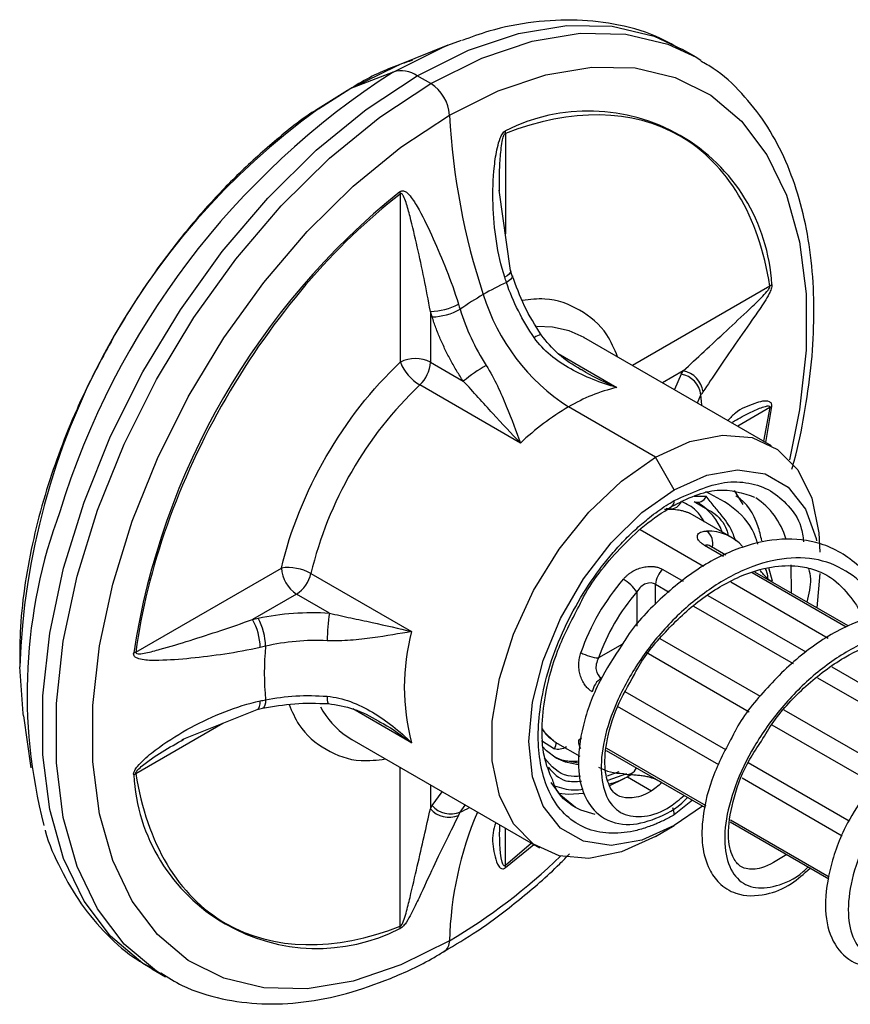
# Model space of a CAD drawing. Header units: millimetres. Extents: x 25 to 1092, y 25 to 838.
# Tile 32 of 81: x 190 to 221, y 733 to 770. Entities that reach past the tile are written whole.
import ezdxf

# ---------------------------------------------------------------- set-up
doc = ezdxf.new("R2010")
doc.units = ezdxf.units.MM
doc.header["$LTSCALE"] = 4

msp = doc.modelspace()

# ---------------------------------------------------------------- linework, layer by layer
for p, q in [((205.749, 768.81), (203.917, 768.071)), ((205.749, 768.81), (206.257, 769.003)), ((215.102, 768.35), (214.593, 768.644)), ((215.102, 768.35), (215.279, 768.244)), ((203.685, 767.797), (202.056, 767.159)), ((205.103, 767.36), (204.594, 767.654)), ((201.966, 767.097), (200.757, 766.349)), ((200.869, 766.408), (202.056, 767.159)), ((207.915, 765.485), (207.915, 761.701)), ((203.955, 763.199), (203.955, 756.861)), ((208.112, 760.321), (207.68, 763.34)), ((208.175, 760.122), (208.112, 760.321)), ((217.879, 759.731), (212.705, 756.744)), ((205.086, 758.775), (205.086, 756.861)), ((205.151, 758.571), (205.086, 758.775)), ((217.946, 753.718), (210.875, 757.8)), ((209.896, 757.187), (212.108, 755.911)), ((205.086, 756.861), (206.328, 756.144)), ((214.613, 756.539), (213.837, 756.091)), ((214.534, 756.418), (214.613, 756.539)), ((214.534, 756.418), (214.284, 755.832)), ((208.48, 753.816), (204.687, 756.006)), ((215.15, 755.332), (215.283, 755.632)), ((213.572, 753.285), (210.294, 755.178)), ((217.879, 755.158), (216.666, 754.458)), ((217.879, 755.158), (217.642, 753.894)), ((217.728, 753.844), (217.951, 755.191)), ((214.279, 752.06), (213.572, 753.285)), ((216.878, 751.499), (216.544, 752.029)), ((215.023, 751.617), (215.519, 751.323)), ((215.025, 751.822), (215.483, 751.811)), ((214.228, 751.31), (213.971, 751.35)), ((216.425, 750.267), (214.875, 751.161)), ((212.994, 750.556), (215.377, 749.181)), ((216.135, 749.548), (215.418, 749.962)), ((216.218, 749.589), (215.589, 749.952)), ((193.99, 745.94), (199.479, 749.108)), ((213.847, 749.055), (214.615, 748.611)), ((217.978, 748.616), (217.846, 749.116)), ((218.674, 749.229), (218.678, 748.169)), ((200.585, 748.902), (204.378, 746.713)), ((220.749, 746.885), (217.215, 748.925)), ((220.823, 746.93), (217.316, 748.955)), ((219.759, 748.896), (219.654, 747.605)), ((213.572, 748.498), (214.09, 748.199)), ((213.572, 747.73), (213.572, 748.498)), ((216.411, 748.584), (220.077, 746.468)), ((200.044, 748.128), (198.388, 747.172)), ((201.286, 747.412), (200.044, 748.128)), ((212.865, 748.207), (212.865, 746.921)), ((215.547, 748.074), (219.233, 745.946)), ((215.004, 747.671), (218.752, 745.508)), ((198.388, 747.172), (198.597, 747.218)), ((217.525, 744.267), (213.749, 746.446)), ((212.32, 746.235), (211.428, 745.72)), ((213.218, 745.936), (217.105, 743.692)), ((220.212, 745.381), (223.924, 743.237)), ((219.671, 744.977), (223.407, 742.821)), ((216.224, 742.252), (212.431, 744.442)), ((198.561, 743.778), (198.765, 743.823)), ((215.951, 741.694), (212.143, 743.892)), ((189.751, 743.534), (190.029, 741.578)), ((195.731, 742.643), (198.561, 743.778)), ((204.378, 742.523), (202.167, 743.8)), ((222.196, 741.57), (218.416, 743.752)), ((193.99, 741.367), (197.268, 743.259)), ((217.951, 743.204), (221.728, 741.024)), ((201.948, 742.756), (202.126, 742.645)), ((202.126, 742.645), (209.197, 738.562)), ((209.276, 742.606), (209.765, 742.298)), ((209.875, 742.501), (210.715, 742.016)), ((211.716, 742.236), (215.447, 740.082)), ((211.72, 742.322), (215.467, 740.159)), ((220.861, 739.575), (217.066, 741.766)), ((203.955, 735.613), (203.955, 741.589)), ((212.184, 741.426), (211.747, 741.27)), ((211.789, 741.12), (212.484, 741.367)), ((212.508, 741.328), (212.664, 741.325)), ((212.511, 741.241), (213.418, 740.718)), ((205.086, 740.935), (205.086, 740.038)), ((211.818, 740.899), (212.411, 741.185)), ((213.675, 741.104), (213.666, 741.11)), ((213.675, 741.104), (215.447, 740.081)), ((220.606, 739.007), (216.829, 741.188)), ((205.151, 740.167), (205.535, 740.677)), ((205.086, 740.038), (205.151, 740.167)), ((206.206, 739.911), (206.401, 740.177)), ((214.965, 740.36), (214.279, 739.812)), ((215.345, 740.14), (214.279, 739.404)), ((213.572, 738.996), (214.279, 739.404)), ((216.381, 739.543), (220.103, 737.394)), ((216.381, 739.543), (220.103, 737.394)), ((216.394, 739.624), (220.112, 737.478)), ((207.915, 737.899), (207.915, 739.303)), ((208.893, 738.738), (207.915, 737.899)), ((207.922, 737.82), (208.979, 738.689)), ((194.594, 734.002), (195.104, 733.708)), ((195.104, 733.708), (194.927, 733.814))]:
    msp.add_line(p, q)
at = {"flags": 128}
for points in [[(204.594, 767.654), (206.519, 768.614), (208.409, 769.251), (210.228, 769.555), (211.942, 769.519), (213.519, 769.144), (214.593, 768.644)], [(205.103, 767.36), (207.029, 768.32), (208.919, 768.957), (210.737, 769.261), (212.451, 769.224), (214.028, 768.849), (215.102, 768.35)], [(203.685, 767.797), (205.565, 768.734), (205.749, 768.81)], [(202.056, 767.159), (203.827, 768.035), (203.917, 768.071)], [(205.81, 766.175), (207.644, 767.088), (209.443, 767.696), (211.175, 767.985), (212.808, 767.95), (214.309, 767.593), (215.653, 766.92), (216.813, 765.943), (217.768, 764.68), (218.501, 763.156), (218.997, 761.398), (219.247, 759.44), (219.247, 757.317), (218.997, 755.07), (218.614, 753.191)], [(194.594, 734.002), (194.258, 734.21), (193.04, 735.236), (192.037, 736.561), (191.268, 738.162), (190.747, 740.007), (190.484, 742.064), (190.484, 744.293), (190.747, 746.653), (191.268, 749.099), (192.037, 751.588), (193.04, 754.071), (194.258, 756.503), (195.669, 758.839), (197.246, 761.035), (198.959, 763.05), (200.778, 764.846), (202.668, 766.39), (204.594, 767.654)], [(194.927, 733.814), (194.768, 733.916), (193.55, 734.942), (192.547, 736.267), (191.778, 737.868), (191.257, 739.713), (190.994, 741.77), (190.994, 743.999), (191.257, 746.358), (191.778, 748.805), (192.547, 751.294), (193.55, 753.777), (194.768, 756.209), (196.178, 758.545), (197.755, 760.741), (199.469, 762.755), (201.288, 764.552), (203.178, 766.096), (205.103, 767.36)], [(205.81, 735.068), (203.976, 734.154), (202.176, 733.547), (200.444, 733.258), (198.811, 733.293), (197.31, 733.65), (195.966, 734.323), (194.806, 735.3), (193.851, 736.562), (193.118, 738.087), (192.623, 739.844), (192.372, 741.803), (192.372, 743.926), (192.623, 746.173), (193.118, 748.503), (193.851, 750.873), (194.806, 753.238), (195.966, 755.555), (197.31, 757.779), (198.811, 759.87), (200.444, 761.789), (202.176, 763.5), (203.976, 764.971), (205.81, 766.175)], [(208.112, 760.321), (208.115, 760.293), (208.098, 760.242), (208.053, 760.184), (207.983, 760.123), (207.89, 760.061)], [(208.176, 760.121), (208.178, 760.095), (208.161, 760.044), (208.116, 759.988), (208.046, 759.928), (207.953, 759.865)], [(210.875, 757.8), (210.876, 757.8), (210.311, 758.051), (209.69, 758.186), (209.096, 758.206)], [(215.313, 755.239), (215.303, 755.393), (215.283, 755.632)], [(213.572, 753.285), (214.858, 753.872), (216.088, 754.12), (217.208, 754.02), (218.17, 753.576), (218.93, 752.806), (219.456, 751.745), (219.725, 750.439), (219.759, 749.712)], [(213.572, 738.996), (212.285, 738.409), (211.055, 738.161), (209.935, 738.261), (208.974, 738.705), (208.213, 739.475), (207.687, 740.536), (207.418, 741.841), (207.418, 743.335), (207.687, 744.951), (208.213, 746.62), (208.974, 748.267), (209.935, 749.821), (211.055, 751.215), (212.285, 752.386), (213.572, 753.285)], [(214.279, 752.06), (215.498, 752.606), (216.656, 752.806), (217.696, 752.652), (218.563, 752.151), (219.216, 751.328), (219.621, 750.225), (219.641, 750.132)], [(214.279, 739.404), (213.059, 738.859), (211.901, 738.658), (210.862, 738.812), (209.994, 739.313), (209.341, 740.136), (208.936, 741.24), (208.799, 742.569), (208.936, 744.056), (209.341, 745.628), (209.994, 747.204), (210.862, 748.707), (211.901, 750.061), (213.059, 751.198), (214.279, 752.06)], [(214.173, 751.422), (214.175, 751.423), (214.179, 751.426)], [(189.751, 743.534), (189.738, 743.632), (189.613, 745.384)], [(198.561, 743.778), (198.587, 743.789), (198.623, 743.83), (198.65, 743.897), (198.668, 743.989), (198.675, 744.101)], [(198.876, 744.144), (198.869, 744.032), (198.852, 743.941), (198.825, 743.874), (198.79, 743.834), (198.766, 743.823)], [(209.298, 743.046), (209.365, 742.953), (209.754, 742.578)], [(209.832, 741.949), (209.466, 742.225), (209.305, 742.401)], [(209.762, 741.991), (210.033, 741.877), (210.666, 741.773)], [(210.652, 741.699), (210.175, 741.795), (209.832, 741.949)], [(210.55, 740.09), (209.997, 740.538), (209.642, 741.031)], [(209.918, 740.628), (210.293, 740.592), (210.87, 740.63)], [(211.293, 739.819), (210.76, 739.984), (210.55, 740.09)]]:
    msp.add_lwpolyline(points, dxfattribs=at)
for centre, radius, start, end in [((220.098, 742.308), 30.316, 122.7792, 162.8998), ((203.989, 766.772), 1.069, 55.5963, 106.5598), ((204.267, 766.059), 1.547, 4.3, 57.2761), ((216.734, 744.389), 27.14, 125.7722, 177.8977), ((231.33, 767.47), 25.553, 182.9056, 198.3754), ((211.045, 759.414), 6.916, 3.1465, 116.8428), ((207.042, 765.6), 0.881, 352.5249, 359.0318), ((221.277, 741.692), 27.693, 128.7678, 171.2322), ((203.158, 763.072), 0.807, 9.0368, 15.2078), ((212.157, 750.645), 10.133, 114.513, 120.0728), ((217.417, 760.334), 0.76, 307.4576, 314.6356), ((213.03, 749.134), 11.878, 120.0617, 125.0625), ((214.502, 761.707), 7.768, 197.1652, 237.1999), ((205.064, 761.01), 2.235, 270.5856, 298.9285), ((205.096, 760.864), 2.294, 271.381, 298.9494), ((209.296, 757.436), 0.459, 94.8312, 130.008), ((204.521, 755.77), 1.23, 62.6097, 117.3903), ((205.586, 757.516), 1.757, 201.8617, 239.2165), ((203.835, 756.925), 1.253, 312.8179, 357.0746), ((210.757, 750.686), 7.029, 120.5101, 129.0513), ((214.433, 755.622), 0.935, 7.7038, 78.8652), ((214.362, 755.505), 0.929, 7.8697, 79.3413), ((214.653, 745.516), 14.47, 133.5347, 166.4653), ((213.607, 749.591), 6.495, 103.3452, 120.6719), ((215.405, 746.477), 10.091, 120.4315, 133.3358), ((217.663, 755.725), 0.607, 290.918, 298.3805), ((214.122, 751.797), 0.464, 268.6491, 337.0804), ((214.027, 751.628), 0.253, 307.0336, 5.503), ((215.162, 751.93), 0.342, 245.9848, 339.6022), ((215.804, 749.433), 2.787, 16.3981, 56.217), ((214.087, 749.203), 2.114, 79.6984, 94.7582), ((214.039, 749.701), 2.184, 20.4074, 58.1904), ((209.67, 744.364), 19.776, 159.7074, 194.5075), ((215.548, 748.755), 1.746, 41.6616, 91.6761), ((215.17, 750.046), 0.56, 343.2297, 54.3562), ((215.492, 749.769), 0.207, 62.0793, 110.9809), ((199.727, 747.368), 1.758, 60.7881, 98.1322), ((200.707, 749.164), 1.229, 182.6055, 237.3945), ((214.354, 748.458), 0.783, 130.3659, 177.0682), ((199.363, 749.18), 1.253, 302.9246, 347.1828), ((218.772, 743.138), 8.484, 139.1583, 160.8417), ((211.567, 747.336), 1.563, 33.8788, 59.7745), ((196.441, 746.074), 2.235, 1.0679, 29.4197), ((196.584, 746.119), 2.293, 1.0469, 28.6244), ((208.232, 746.306), 7.033, 170.9519, 179.488), ((212.266, 744.618), 8.161, 165.1273, 194.8727), ((209.815, 745.153), 10.985, 174.7316, 185.2684), ((193.702, 746.693), 0.807, 284.7884, 290.9589), ((211.534, 747.28), 1.563, 240.2305, 266.1141), ((211.956, 744.304), 0.783, 122.9312, 169.6347), ((201.731, 744.206), 0.537, 172.609, 202.5784), ((203.796, 745.428), 3.249, 208.5385, 235.3301), ((209.922, 742.868), 0.335, 221.4025, 239.9675), ((209.229, 742.575), 0.604, 332.714, 357.0052), ((212.32, 743.193), 1.822, 240.6072, 271.0793), ((193.455, 742.066), 0.881, 300.9666, 307.4736), ((200.814, 741.691), 6.916, 183.1465, 296.8428), ((212.512, 741.687), 0.353, 243.4116, 342.6837), ((205.856, 740.772), 0.929, 220.6603, 292.1258), ((205.79, 740.652), 0.935, 221.1365, 292.2916), ((218.844, 734.77), 13.038, 156.7813, 178.691), ((202.205, 748.711), 9.667, 294.4506, 296.801), ((213.587, 739.792), 0.692, 1.6697, 24.3839), ((194.29, 754.542), 22.626, 300.606, 313.9308), ((207.316, 737.803), 0.607, 1.6151, 9.0777), ((203.201, 735.712), 0.76, 345.363, 352.5408), ((205.324, 735.046), 0.486, 306.4007, 2.6776)]:
    msp.add_arc(centre, radius, start, end)
for points, knots in [([(214.546, 768.628), (214.289, 768.781), (213.557, 769.214), (212.227, 769.595), (210.619, 769.798), (208.975, 769.707), (207.522, 769.441), (206.62, 769.108), (206.287, 768.985)], [0, 0, 0, 0, 0.110049, 0.312517, 0.500891, 0.692395, 0.886097, 1, 1, 1, 1]), ([(204.417, 768.236), (204.248, 768.182), (203.539, 767.958), (202.716, 767.568), (202.076, 767.166), (201.966, 767.097)], [0, 0, 0, 0, 0.20591, 0.864086, 1, 1, 1, 1]), ([(218.706, 752.83), (218.736, 752.932), (218.937, 753.627), (219.192, 754.914), (219.452, 756.676), (219.559, 758.412), (219.518, 760.097), (219.319, 761.707), (218.957, 763.224), (218.427, 764.627), (217.725, 765.905), (216.831, 767.019), (216.009, 767.802), (215.436, 768.118), (215.277, 768.205)], [0, 0, 0, 0, 0.015296, 0.103603, 0.194058, 0.286026, 0.379122, 0.473149, 0.568021, 0.663822, 0.760821, 0.859574, 0.961103, 1, 1, 1, 1]), ([(217.879, 759.731), (217.466, 762.371), (216.283, 764.346), (212.709, 766.409), (210.408, 766.447), (207.915, 765.485)], [0, 0, 0, 0, 0.5, 0.5, 1, 1, 1, 1]), ([(200.757, 766.349), (200.745, 766.342), (200.218, 766.016), (199.22, 765.204), (197.819, 763.952), (196.58, 762.639), (195.553, 761.403), (194.649, 760.189), (193.88, 759.05), (193.405, 758.25), (193.199, 757.902)], [0, 0, 0, 0, 0.0041263, 0.1813169, 0.3532263, 0.5135996, 0.6537828, 0.7663965, 0.898225, 1, 1, 1, 1]), ([(207.89, 760.061), (207.747, 760.506), (207.645, 760.961), (207.502, 761.884), (207.461, 762.35), (207.435, 763.294), (207.449, 763.769), (207.526, 764.481), (207.56, 764.719), (207.641, 765.074), (207.673, 765.192), (207.741, 765.365), (207.767, 765.422), (207.834, 765.523), (207.876, 765.567), (207.922, 765.585)], [0, 0, 0, 0, 0.25, 0.25, 0.5, 0.5, 0.75, 0.75, 0.875, 0.875, 0.9375, 0.9375, 0.96875, 0.96875, 1, 1, 1, 1]), ([(207.69, 763.314), (207.689, 763.613), (207.688, 764.124), (207.733, 764.747), (207.786, 765.143), (207.825, 765.342), (207.866, 765.435), (207.881, 765.461), (207.896, 765.476), (207.907, 765.483), (207.912, 765.484), (207.915, 765.485)], [0, 0, 0, 0, 0.412695, 0.706577, 0.853472, 0.952011, 0.967463, 0.979896, 0.990218, 0.99507, 1, 1, 1, 1]), ([(203.955, 763.199), (201.462, 761.283), (199.161, 758.588), (195.587, 752.398), (194.404, 749.057), (193.99, 745.94)], [0, 0, 0, 0, 0.5, 0.5, 1, 1, 1, 1]), ([(203.937, 763.284), (203.983, 763.319), (204.032, 763.328), (204.116, 763.312), (204.153, 763.291), (204.254, 763.215), (204.312, 763.147), (204.474, 762.931), (204.569, 762.769), (204.847, 762.263), (205.022, 761.896), (205.364, 761.138), (205.532, 760.745), (205.853, 759.927), (206.007, 759.502), (206.145, 759.053)], [0, 0, 0, 0, 0.03125, 0.03125, 0.0625, 0.0625, 0.125, 0.125, 0.25, 0.25, 0.5, 0.5, 0.75, 0.75, 1, 1, 1, 1]), ([(205.086, 758.775), (205.013, 759.197), (204.933, 759.609), (204.767, 760.417), (204.681, 760.815), (204.505, 761.597), (204.416, 761.984), (204.274, 762.535), (204.226, 762.715), (204.143, 762.966), (204.114, 763.047), (204.063, 763.147), (204.045, 763.178), (204.002, 763.216), (203.978, 763.221), (203.955, 763.199)], [0, 0, 0, 0, 0.25, 0.25, 0.5, 0.5, 0.75, 0.75, 0.875, 0.875, 0.9375, 0.9375, 0.96875, 0.96875, 1, 1, 1, 1]), ([(209, 757.788), (208.777, 758.114), (208.577, 758.451), (208.226, 759.146), (208.074, 759.507), (207.953, 759.865)], [0, 0, 0, 0, 0.5, 0.5, 1, 1, 1, 1]), ([(209.257, 757.894), (209.036, 758.252), (208.594, 758.969), (208.315, 759.737), (208.175, 760.122)], [0, 0, 0, 0, 0.498681, 1, 1, 1, 1]), ([(217.951, 759.793), (217.959, 759.744), (217.947, 759.681), (217.909, 759.562), (217.882, 759.504), (217.799, 759.339), (217.737, 759.237), (217.55, 758.941), (217.423, 758.759), (217.049, 758.222), (216.805, 757.879), (216.346, 757.218), (216.13, 756.901), (215.725, 756.296), (215.536, 756.009), (215.359, 755.747)], [0, 0, 0, 0, 0.03125, 0.03125, 0.0625, 0.0625, 0.125, 0.125, 0.25, 0.25, 0.5, 0.5, 0.75, 0.75, 1, 1, 1, 1]), ([(214.613, 756.539), (214.87, 756.771), (215.133, 757.016), (215.676, 757.521), (215.954, 757.781), (216.528, 758.315), (216.824, 758.59), (217.267, 759.009), (217.415, 759.15), (217.631, 759.37), (217.702, 759.445), (217.798, 759.559), (217.828, 759.598), (217.873, 759.672), (217.887, 759.708), (217.879, 759.731)], [0, 0, 0, 0, 0.25, 0.25, 0.5, 0.5, 0.75, 0.75, 0.875, 0.875, 0.9375, 0.9375, 0.96875, 0.96875, 1, 1, 1, 1]), ([(212.14, 757.07), (212.017, 757.358), (211.687, 758.127), (210.744, 758.878), (209.643, 759.316), (208.838, 759.222), (208.551, 759.189)], [0, 0, 0, 0, 0.190236, 0.507452, 0.824668, 1, 1, 1, 1]), ([(206.206, 758.857), (206.317, 758.492), (206.455, 758.133), (206.783, 757.424), (206.975, 757.073), (207.188, 756.742)], [0, 0, 0, 0, 0.5, 0.5, 1, 1, 1, 1]), ([(206.328, 756.144), (206.286, 756.208), (206.203, 756.335), (206.083, 756.53), (205.968, 756.727), (205.857, 756.926), (205.75, 757.128), (205.615, 757.4), (205.459, 757.742), (205.291, 758.156), (205.198, 758.432), (205.151, 758.571)], [0, 0, 0, 0, 0.083757, 0.167289, 0.250723, 0.334189, 0.417816, 0.501732, 0.667922, 0.833676, 1, 1, 1, 1]), ([(193.199, 757.902), (192.811, 757.194), (192.265, 756.199), (191.583, 754.684), (191.061, 753.38), (190.542, 751.824), (190.114, 750.204), (189.801, 748.539), (189.617, 746.946), (189.616, 745.946), (189.615, 745.482)], [0, 0, 0, 0, 0.174406, 0.245342, 0.362502, 0.483247, 0.611884, 0.745121, 0.881744, 1, 1, 1, 1]), ([(212.108, 755.911), (211.5, 756.082), (210.914, 756.31), (210.108, 756.762), (209.848, 756.934), (209.38, 757.323), (209.171, 757.539), (209, 757.788)], [0, 0, 0, 0, 0.5, 0.5, 0.75, 0.75, 1, 1, 1, 1]), ([(210.76, 756.581), (210.465, 756.761), (209.896, 757.108), (209.465, 757.638), (209.257, 757.894)], [0, 0, 0, 0, 0.518116, 1, 1, 1, 1]), ([(207.188, 756.742), (207.35, 756.488), (207.487, 756.23), (207.735, 755.715), (207.847, 755.457), (208.151, 754.715), (208.32, 754.247), (208.48, 753.816)], [0, 0, 0, 0, 0.25, 0.25, 0.5, 0.5, 1, 1, 1, 1]), ([(212.108, 755.911), (211.712, 756.082), (211.243, 756.285), (210.805, 756.563), (210.737, 756.606)], [0, 0, 0, 0, 0.844602, 1, 1, 1, 1]), ([(208.48, 753.816), (208.136, 754.168), (207.791, 754.542), (207.257, 755.13), (207.075, 755.334), (206.707, 755.74), (206.521, 755.944), (206.328, 756.144)], [0, 0, 0, 0, 0.5, 0.5, 0.75, 0.75, 1, 1, 1, 1]), ([(217.951, 755.191), (217.953, 755.213), (217.955, 755.257), (217.93, 755.331), (217.739, 755.455), (217.234, 755.281), (216.683, 755.084), (216.392, 754.768), (216.3, 754.669)], [0, 0, 0, 0, 0.021276, 0.044184, 0.101658, 0.406411, 0.814214, 1, 1, 1, 1]), ([(216.473, 754.606), (216.666, 754.718), (216.999, 754.911), (217.42, 755.103), (217.685, 755.195), (217.815, 755.224), (217.865, 755.207), (217.877, 755.196), (217.882, 755.182), (217.882, 755.169), (217.88, 755.162), (217.879, 755.158)], [0, 0, 0, 0, 0.406493, 0.703479, 0.851925, 0.951505, 0.967119, 0.979684, 0.990115, 0.995018, 1, 1, 1, 1]), ([(214.279, 751.652), (214.924, 751.945), (215.916, 752.397), (217.108, 752.346), (217.934, 752.06), (218.581, 751.48), (219.047, 750.857), (219.123, 750.292), (219.149, 750.095)], [0, 0, 0, 0, 0.2886628, 0.4440551, 0.602745, 0.7614349, 0.9168272, 1, 1, 1, 1]), ([(214.175, 751.423), (214.474, 751.576), (215.069, 751.881), (216.192, 752.155), (216.858, 751.931), (217.3, 751.782)], [0, 0, 0, 0, 0.25286, 0.503735, 1, 1, 1, 1]), ([(217.427, 750.008), (217.404, 750.085), (217.24, 750.642), (216.605, 751.396), (215.848, 751.786), (215.469, 751.981)], [0, 0, 0, 0, 0.074686, 0.536648, 1, 1, 1, 1]), ([(214.279, 739.812), (214.216, 739.777), (214.091, 739.706), (213.904, 739.61), (213.717, 739.522), (213.531, 739.443), (213.244, 739.332), (212.86, 739.215), (212.382, 739.127), (211.917, 739.103), (211.314, 739.162), (210.628, 739.409), (209.962, 739.971), (209.486, 740.757), (209.211, 741.702), (209.124, 742.756), (209.211, 743.912), (209.486, 745.174), (209.962, 746.509), (210.628, 747.84), (211.314, 748.879), (211.916, 749.634), (212.382, 750.148), (212.86, 750.611), (213.285, 750.972), (213.654, 751.251), (213.966, 751.465), (214.174, 751.59), (214.279, 751.652)], [0, 0, 0, 0, 0.011674, 0.023326, 0.034972, 0.046628, 0.058309, 0.089194, 0.120101, 0.152274, 0.184469, 0.250118, 0.315768, 0.380053, 0.441772, 0.500003, 0.558234, 0.619953, 0.684238, 0.749887, 0.815537, 0.847709, 0.879904, 0.910789, 0.941696, 0.961138, 0.980548, 1, 1, 1, 1]), ([(215.418, 750.848), (215.32, 751), (215.093, 751.348), (214.746, 751.519), (214.55, 751.616)], [0, 0, 0, 0, 0.434385, 1, 1, 1, 1]), ([(216.593, 750.117), (216.564, 750.204), (216.442, 750.571), (216.154, 750.998), (215.778, 751.43), (215.582, 751.683), (215.483, 751.811)], [0, 0, 0, 0, 0.122072, 0.516631, 0.756313, 1, 1, 1, 1]), ([(217.577, 750.135), (217.534, 750.324), (217.377, 751.007), (216.992, 751.58), (216.607, 751.824), (216.595, 751.831)], [0, 0, 0, 0, 0.27091, 0.976693, 1, 1, 1, 1]), ([(210.688, 747.673), (210.722, 747.744), (211.1, 748.551), (211.989, 749.617), (213.162, 750.769), (213.83, 751.2), (214.175, 751.423)], [0, 0, 0, 0, 0.042676, 0.487141, 0.735288, 1, 1, 1, 1]), ([(214.83, 751.182), (214.818, 751.187), (214.792, 751.197), (214.743, 751.214), (214.687, 751.231), (214.622, 751.249), (214.548, 751.267), (214.493, 751.278), (214.465, 751.283)], [0, 0, 0, 0, 0.150981, 0.307699, 0.47059, 0.640047, 0.816414, 1, 1, 1, 1]), ([(215.519, 751.323), (215.589, 751.284), (215.898, 751.113), (216.208, 750.748), (216.292, 750.408), (216.31, 750.333)], [0, 0, 0, 0, 0.187068, 0.819211, 1, 1, 1, 1]), ([(214.9, 751.147), (214.887, 751.154), (214.863, 751.167), (214.84, 751.177), (214.83, 751.182)], [0, 0, 0, 0, 0.571381, 1, 1, 1, 1]), ([(215.418, 749.962), (215.398, 749.974), (215.359, 749.998), (215.308, 750.035), (215.263, 750.074), (215.225, 750.113), (215.18, 750.171), (215.144, 750.249), (215.145, 750.335), (215.186, 750.408), (215.261, 750.46), (215.365, 750.494), (215.452, 750.498), (215.497, 750.501)], [0, 0, 0, 0, 0.050107, 0.099706, 0.149267, 0.199263, 0.250153, 0.373228, 0.499625, 0.622583, 0.749454, 0.873019, 1, 1, 1, 1]), ([(222.309, 747.397), (222.271, 747.53), (222.064, 748.246), (221.276, 749.278), (219.907, 750.101), (218.352, 750.27), (216.815, 749.952), (215.23, 749.184), (213.735, 747.98), (212.72, 746.909), (212.346, 746.28), (212.297, 746.197)], [0, 0, 0, 0, 0.033207, 0.178811, 0.328282, 0.455347, 0.57929, 0.708093, 0.844614, 0.979543, 1, 1, 1, 1]), ([(222.039, 747.353), (221.961, 747.561), (221.709, 748.224), (220.916, 748.966), (219.741, 749.495), (218.346, 749.526), (216.862, 749.087), (215.389, 748.221), (214.035, 747.019), (212.903, 745.59), (212.067, 744.069), (211.58, 742.602), (211.469, 741.32), (211.722, 740.349), (212.296, 739.778), (213.13, 739.691), (213.958, 739.949), (214.477, 740.395), (214.649, 740.542)], [0, 0, 0, 0, 0.030376, 0.097248, 0.164041, 0.231108, 0.297955, 0.364762, 0.431836, 0.498662, 0.565487, 0.632561, 0.699368, 0.766215, 0.833282, 0.900075, 0.966947, 1, 1, 1, 1]), ([(212.354, 748.686), (212.378, 748.713), (212.425, 748.765), (212.503, 748.836), (212.585, 748.902), (212.702, 748.981), (212.86, 749.065), (213.065, 749.135), (213.276, 749.171), (213.463, 749.17), (213.617, 749.146), (213.741, 749.11), (213.811, 749.073), (213.847, 749.055)], [0, 0, 0, 0, 0.063967, 0.126738, 0.188665, 0.250113, 0.376842, 0.499722, 0.62618, 0.749367, 0.833814, 0.916627, 1, 1, 1, 1]), ([(212.772, 745.092), (212.813, 745.174), (213.096, 745.73), (213.938, 746.75), (215.247, 747.976), (216.65, 748.806), (217.923, 749.191), (218.863, 749.221), (219.597, 749.056), (220.293, 748.724), (220.896, 748.084), (221.303, 747.489), (221.376, 747.127), (221.377, 747.124)], [0, 0, 0, 0, 0.022138, 0.149555, 0.282569, 0.420566, 0.530756, 0.63203, 0.702703, 0.782028, 0.903052, 0.999191, 1, 1, 1, 1]), ([(217.985, 748.568), (217.96, 748.584), (217.908, 748.617), (217.815, 748.69), (217.713, 748.785), (217.608, 748.897), (217.544, 748.977), (217.514, 749.015)], [0, 0, 0, 0, 0.167881, 0.353449, 0.558398, 0.786295, 1, 1, 1, 1]), ([(217.807, 748.7), (217.806, 748.738), (217.804, 748.88), (217.755, 748.994), (217.719, 749.077)], [0, 0, 0, 0, 0.266252, 1, 1, 1, 1]), ([(219.332, 749.093), (219.365, 748.964), (219.458, 748.606), (219.346, 748.129), (219.274, 747.824)], [0, 0, 0, 0, 0.358745, 1, 1, 1, 1]), ([(213.572, 748.498), (213.476, 748.554), (213.34, 748.565), (213.074, 748.467), (212.951, 748.356), (212.865, 748.207)], [0, 0, 0, 0, 0.5, 0.5, 1, 1, 1, 1]), ([(209.695, 741.112), (209.574, 741.391), (209.323, 741.972), (209.265, 743.153), (209.428, 744.524), (209.847, 746.063), (210.401, 747.123), (210.688, 747.673)], [0, 0, 0, 0, 0.18494, 0.384415, 0.56056, 0.771999, 1, 1, 1, 1]), ([(193.99, 745.94), (193.983, 745.909), (193.999, 745.891), (194.052, 745.873), (194.087, 745.872), (194.199, 745.878), (194.283, 745.893), (194.54, 745.946), (194.721, 745.995), (195.27, 746.148), (195.649, 746.263), (196.417, 746.503), (196.805, 746.627), (197.589, 746.888), (197.986, 747.024), (198.388, 747.172)], [0, 0, 0, 0, 0.03125, 0.03125, 0.0625, 0.0625, 0.125, 0.125, 0.25, 0.25, 0.5, 0.5, 0.75, 0.75, 1, 1, 1, 1]), ([(198.597, 747.218), (199.026, 747.311), (199.476, 747.374), (200.376, 747.438), (200.83, 747.441), (201.286, 747.412)], [0, 0, 0, 0, 0.5, 0.5, 1, 1, 1, 1]), ([(201.286, 747.412), (201.557, 747.345), (201.825, 747.286), (202.362, 747.17), (202.629, 747.114), (203.406, 746.946), (203.902, 746.834), (204.378, 746.713)], [0, 0, 0, 0, 0.25, 0.25, 0.5, 0.5, 1, 1, 1, 1]), ([(226.956, 744.686), (226.919, 744.833), (226.774, 745.417), (226.162, 746.28), (225.054, 747.216), (223.598, 747.585), (222.133, 747.437), (220.684, 746.933), (219.137, 745.976), (217.705, 744.566), (216.83, 743.492), (216.565, 742.95), (216.563, 742.946)], [0, 0, 0, 0, 0.0342667, 0.1363253, 0.2578078, 0.399472, 0.5047199, 0.6054471, 0.7400891, 0.8731921, 0.9991445, 1, 1, 1, 1]), ([(226.73, 744.641), (226.562, 744.989), (226.188, 745.765), (225.207, 746.509), (223.948, 746.872), (222.513, 746.743), (221.018, 746.156), (219.575, 745.166), (218.285, 743.873), (217.242, 742.4), (216.52, 740.88), (216.157, 739.459), (216.168, 738.27), (216.536, 737.425), (217.206, 736.999), (218.102, 737.086), (218.854, 737.394), (219.259, 737.786), (219.321, 737.845)], [0, 0, 0, 0, 0.054353, 0.1212108, 0.1877942, 0.2544577, 0.3213017, 0.3878742, 0.4545667, 0.5213899, 0.5879551, 0.6546802, 0.7214758, 0.7880374, 0.8547986, 0.9215598, 0.9881213, 1, 1, 1, 1]), ([(204.378, 746.713), (203.926, 746.635), (203.436, 746.548), (202.641, 746.44), (202.362, 746.408), (201.791, 746.365), (201.5, 746.354), (201.199, 746.368)], [0, 0, 0, 0, 0.5, 0.5, 0.75, 0.75, 1, 1, 1, 1]), ([(217.558, 742.587), (217.708, 742.836), (218.154, 743.578), (219.229, 744.715), (220.673, 745.809), (222.118, 746.419), (223.34, 746.561), (224.394, 746.364), (225.258, 745.789), (225.82, 745.071), (225.979, 744.534), (226.009, 744.432)], [0, 0, 0, 0, 0.068211, 0.20311, 0.34331, 0.486643, 0.59965, 0.702626, 0.844109, 0.970339, 1, 1, 1, 1]), ([(198.675, 746.116), (198.219, 746.011), (197.773, 745.932), (196.903, 745.801), (196.478, 745.749), (195.648, 745.667), (195.244, 745.635), (194.665, 745.624), (194.476, 745.625), (194.21, 745.658), (194.123, 745.674), (194.007, 745.724), (193.971, 745.746), (193.917, 745.81), (193.9, 745.856), (193.908, 745.913)], [0, 0, 0, 0, 0.25, 0.25, 0.5, 0.5, 0.75, 0.75, 0.875, 0.875, 0.9375, 0.9375, 0.96875, 0.96875, 1, 1, 1, 1]), ([(201.199, 746.368), (200.805, 746.387), (200.413, 746.378), (199.636, 746.309), (199.247, 746.247), (198.876, 746.161)], [0, 0, 0, 0, 0.5, 0.5, 1, 1, 1, 1]), ([(212.297, 746.197), (212.006, 745.75), (211.353, 744.75), (210.774, 743.133), (210.596, 741.655), (210.824, 740.552), (211.411, 739.709), (212.446, 739.329), (213.566, 739.629), (214.367, 740.03), (214.751, 740.439), (214.778, 740.468)], [0, 0, 0, 0, 0.109377, 0.244862, 0.386918, 0.504122, 0.608977, 0.739883, 0.866009, 0.990488, 1, 1, 1, 1]), ([(211.185, 744.445), (211.165, 744.458), (211.125, 744.483), (211.067, 744.529), (211.011, 744.581), (210.958, 744.64), (210.885, 744.735), (210.8, 744.881), (210.726, 745.081), (210.683, 745.294), (210.676, 745.508), (210.698, 745.721), (210.738, 745.855), (210.758, 745.922)], [0, 0, 0, 0, 0.050107, 0.099706, 0.149267, 0.199263, 0.250153, 0.373228, 0.499625, 0.622583, 0.749454, 0.873019, 1, 1, 1, 1]), ([(211.428, 745.72), (211.386, 745.646), (211.355, 745.568), (211.322, 745.414), (211.321, 745.338), (211.356, 745.13), (211.434, 745.017), (211.53, 744.962)], [0, 0, 0, 0, 0.25, 0.25, 0.5, 0.5, 1, 1, 1, 1]), ([(213.819, 741.022), (213.672, 740.901), (213.251, 740.557), (212.65, 740.416), (212.162, 740.484), (211.873, 740.735), (211.63, 741.458), (211.688, 742.526), (212.035, 743.79), (212.542, 744.686), (212.772, 745.092)], [0, 0, 0, 0, 0.0664694, 0.1904279, 0.3115358, 0.4660713, 0.5975384, 0.7294843, 0.8774401, 1, 1, 1, 1]), ([(198.876, 744.144), (199.248, 744.218), (199.628, 744.266), (200.405, 744.31), (200.805, 744.306), (201.199, 744.275)], [0, 0, 0, 0, 0.5, 0.5, 1, 1, 1, 1]), ([(201.199, 744.275), (201.5, 744.252), (201.791, 744.179), (202.362, 743.968), (202.641, 743.829), (203.436, 743.357), (203.926, 742.964), (204.378, 742.523)], [0, 0, 0, 0, 0.25, 0.25, 0.5, 0.5, 1, 1, 1, 1]), ([(193.908, 741.311), (193.9, 741.36), (193.917, 741.42), (193.973, 741.529), (194.01, 741.581), (194.126, 741.727), (194.214, 741.814), (194.482, 742.063), (194.67, 742.21), (195.247, 742.631), (195.652, 742.88), (196.48, 743.328), (196.904, 743.525), (197.773, 743.862), (198.218, 744.002), (198.675, 744.101)], [0, 0, 0, 0, 0.03125, 0.03125, 0.0625, 0.0625, 0.125, 0.125, 0.25, 0.25, 0.5, 0.5, 0.75, 0.75, 1, 1, 1, 1]), ([(198.765, 743.823), (199.165, 743.894), (199.97, 744.037), (200.812, 744.013), (201.236, 744)], [0, 0, 0, 0, 0.497963, 1, 1, 1, 1]), ([(199.761, 743.964), (199.875, 743.699), (200.197, 742.955), (201.126, 742.219), (202.249, 741.778), (203.079, 741.877), (203.391, 741.914)], [0, 0, 0, 0, 0.175439, 0.492528, 0.809618, 1, 1, 1, 1]), ([(201.236, 744), (201.561, 743.948), (202.235, 743.84), (202.82, 743.521), (203.124, 743.355)], [0, 0, 0, 0, 0.481884, 1, 1, 1, 1]), ([(231.382, 741.978), (231.363, 742.045), (231.201, 742.59), (230.557, 743.31), (229.477, 744.004), (228.134, 744.193), (226.672, 743.909), (225.181, 743.178), (223.777, 742.077), (222.562, 740.707), (221.618, 739.204), (221.011, 737.702), (220.776, 736.343), (220.908, 735.258), (221.383, 734.545), (222.141, 734.29), (223.041, 734.464), (223.684, 734.94), (223.978, 735.157)], [0, 0, 0, 0, 0.00924, 0.075857, 0.142674, 0.20949, 0.276107, 0.342959, 0.409739, 0.47636, 0.543239, 0.609987, 0.676615, 0.743514, 0.810233, 0.876872, 0.943785, 1, 1, 1, 1]), ([(203.09, 743.363), (203.162, 743.325), (203.622, 743.085), (204.032, 742.78), (204.378, 742.523)], [0, 0, 0, 0, 0.155681, 1, 1, 1, 1]), ([(209.316, 743.018), (209.396, 742.901), (209.512, 742.731), (209.688, 742.643), (209.743, 742.616)], [0, 0, 0, 0, 0.690363, 1, 1, 1, 1]), ([(210.758, 742.293), (210.724, 742.37), (210.655, 742.523), (210.696, 742.666), (210.773, 742.703), (210.797, 742.714)], [0, 0, 0, 0, 0.408189, 0.815398, 1, 1, 1, 1]), ([(216.563, 742.946), (216.271, 742.4), (215.683, 741.303), (215.323, 739.821), (215.297, 738.646), (215.529, 737.806), (215.964, 737.186), (216.69, 736.73), (217.665, 736.745), (218.611, 737.101), (219.161, 737.591), (219.398, 737.801)], [0, 0, 0, 0, 0.137691, 0.276735, 0.388816, 0.495131, 0.572285, 0.663726, 0.803569, 0.915623, 1, 1, 1, 1]), ([(193.99, 741.367), (193.99, 741.371), (193.988, 741.378), (193.989, 741.391), (193.994, 741.405), (194.005, 741.428), (194.064, 741.513), (194.644, 742.014), (195.253, 742.353), (195.798, 742.657)], [0, 0, 0, 0, 0.006144, 0.012253, 0.018771, 0.026068, 0.043942, 0.144675, 1, 1, 1, 1]), ([(209.754, 742.578), (209.776, 742.563), (209.815, 742.536), (209.866, 742.506), (209.889, 742.493)], [0, 0, 0, 0, 0.5445761, 1, 1, 1, 1]), ([(218.516, 738.31), (218.181, 738.105), (217.563, 737.728), (216.973, 737.755), (216.694, 737.9), (216.405, 738.287), (216.256, 739.157), (216.482, 740.432), (216.935, 741.657), (217.406, 742.359), (217.558, 742.587)], [0, 0, 0, 0, 0.152327, 0.280681, 0.388327, 0.496186, 0.638805, 0.789329, 0.931663, 1, 1, 1, 1]), ([(210.693, 741.828), (210.575, 741.822), (210.244, 741.805), (209.895, 741.887), (209.706, 742.043), (209.658, 742.083)], [0, 0, 0, 0, 0.292483, 0.818029, 1, 1, 1, 1]), ([(210.744, 741.264), (210.585, 741.256), (210.004, 741.227), (209.643, 741.648), (209.381, 741.953)], [0, 0, 0, 0, 0.274452, 1, 1, 1, 1]), ([(209.523, 741.601), (209.723, 741.383), (210.052, 741.025), (210.577, 741.066), (210.783, 741.082)], [0, 0, 0, 0, 0.607392, 1, 1, 1, 1]), ([(193.99, 741.367), (194.404, 738.727), (195.587, 736.752), (199.161, 734.689), (201.462, 734.651), (203.955, 735.613)], [0, 0, 0, 0, 0.5, 0.5, 1, 1, 1, 1]), ([(211.831, 740.973), (211.962, 741.009), (212.23, 741.083), (212.501, 741.243), (212.639, 741.326)], [0, 0, 0, 0, 0.488298, 1, 1, 1, 1]), ([(212.664, 741.325), (212.666, 741.325), (212.716, 741.324), (212.838, 741.315), (213.018, 741.296), (213.193, 741.268), (213.351, 741.232), (213.486, 741.19), (213.595, 741.147), (213.65, 741.118), (213.676, 741.104)], [0, 0, 0, 0, 0.005306, 0.192185, 0.363247, 0.517742, 0.65743, 0.783271, 0.897075, 1, 1, 1, 1]), ([(210.55, 740.09), (210.244, 740.291), (209.884, 740.526), (209.72, 741.036), (209.695, 741.112)], [0, 0, 0, 0, 0.850504, 1, 1, 1, 1]), ([(209.769, 740.902), (210, 740.826), (210.341, 740.714), (210.725, 740.762), (210.848, 740.778)], [0, 0, 0, 0, 0.67855, 1, 1, 1, 1]), ([(221.408, 740.496), (221.168, 740.118), (220.574, 739.182), (220.07, 737.675), (219.906, 736.183), (220.176, 735.022), (220.869, 734.247), (221.828, 733.992), (222.857, 734.243), (223.668, 734.627), (224.084, 735.078), (224.095, 735.089)], [0, 0, 0, 0, 0.094608, 0.233989, 0.372538, 0.506305, 0.628982, 0.733124, 0.850765, 0.996182, 1, 1, 1, 1]), ([(206.145, 739.788), (206.007, 739.504), (205.853, 739.197), (205.531, 738.543), (205.364, 738.196), (205.02, 737.466), (204.845, 737.084), (204.566, 736.489), (204.471, 736.286), (204.309, 735.978), (204.252, 735.874), (204.15, 735.72), (204.114, 735.669), (204.03, 735.577), (203.983, 735.537), (203.937, 735.52)], [0, 0, 0, 0, 0.25, 0.25, 0.5, 0.5, 0.75, 0.75, 0.875, 0.875, 0.9375, 0.9375, 0.96875, 0.96875, 1, 1, 1, 1]), ([(203.955, 735.613), (203.978, 735.617), (204.002, 735.646), (204.043, 735.722), (204.062, 735.767), (204.113, 735.906), (204.142, 736.004), (204.224, 736.3), (204.273, 736.5), (204.415, 737.095), (204.504, 737.487), (204.681, 738.254), (204.767, 738.626), (204.933, 739.349), (205.013, 739.7), (205.086, 740.038)], [0, 0, 0, 0, 0.03125, 0.03125, 0.0625, 0.0625, 0.125, 0.125, 0.25, 0.25, 0.5, 0.5, 0.75, 0.75, 1, 1, 1, 1]), ([(207.55, 739.513), (207.51, 739.385), (207.382, 738.977), (207.465, 738.448), (207.578, 738.004), (207.692, 737.817), (207.789, 737.769), (207.866, 737.783), (207.904, 737.808), (207.922, 737.82)], [0, 0, 0, 0, 0.185402, 0.591739, 0.795003, 0.897194, 0.955425, 0.978556, 1, 1, 1, 1]), ([(207.915, 737.899), (207.911, 737.896), (207.905, 737.89), (207.894, 737.885), (207.884, 737.883), (207.869, 737.885), (207.825, 737.916), (207.683, 738.4), (207.693, 738.947), (207.702, 739.435)], [0, 0, 0, 0, 0.006188, 0.01234, 0.018904, 0.026252, 0.044252, 0.145697, 1, 1, 1, 1]), ([(190.569, 739.23), (190.57, 739.226), (190.708, 738.699), (191.145, 737.756), (191.902, 736.424), (192.883, 735.277), (193.802, 734.455), (194.445, 734.121), (194.641, 734.018)], [0, 0, 0, 0, 0.001638, 0.222571, 0.445038, 0.669815, 0.899006, 1, 1, 1, 1]), ([(205.602, 734.667), (206.023, 734.914), (206.982, 735.478), (208.44, 736.598), (209.602, 737.585), (210.211, 738.216), (210.335, 738.345)], [0, 0, 0, 0, 0.2590319, 0.5909631, 0.916531, 1, 1, 1, 1]), ([(194.929, 733.853), (195.194, 733.687), (195.904, 733.241), (197.191, 732.849), (198.728, 732.646), (200.302, 732.719), (201.925, 733.039), (203.574, 733.619), (204.807, 734.171), (205.478, 734.59), (205.602, 734.667)], [0, 0, 0, 0, 0.09257, 0.248173, 0.3916, 0.535779, 0.680163, 0.824204, 0.967513, 1, 1, 1, 1])]:
    msp.add_open_spline(points, degree=3, knots=knots)
for points in [[(207.953, 759.865), (207.932, 759.93), (207.911, 759.996), (207.89, 760.061)], [(206.145, 759.053), (206.165, 758.988), (206.185, 758.922), (206.206, 758.857)], [(199.479, 749.108), (200.136, 751.961), (201.813, 754.866), (203.955, 756.861)], [(215.359, 755.747), (215.333, 755.709), (215.308, 755.671), (215.283, 755.632)], [(212.865, 748.207), (212.242, 747.491), (211.737, 746.617), (211.428, 745.72)], [(198.876, 746.161), (198.809, 746.146), (198.742, 746.131), (198.675, 746.116)], [(198.675, 744.101), (198.742, 744.116), (198.809, 744.13), (198.876, 744.144)], [(210.221, 742.369), (210.054, 742.272), (209.893, 742.247), (209.765, 742.298)], [(206.206, 739.911), (206.185, 739.87), (206.165, 739.829), (206.145, 739.788)]]:
    msp.add_open_spline(points, degree=3)

doc.saveas('drawing.dxf')
